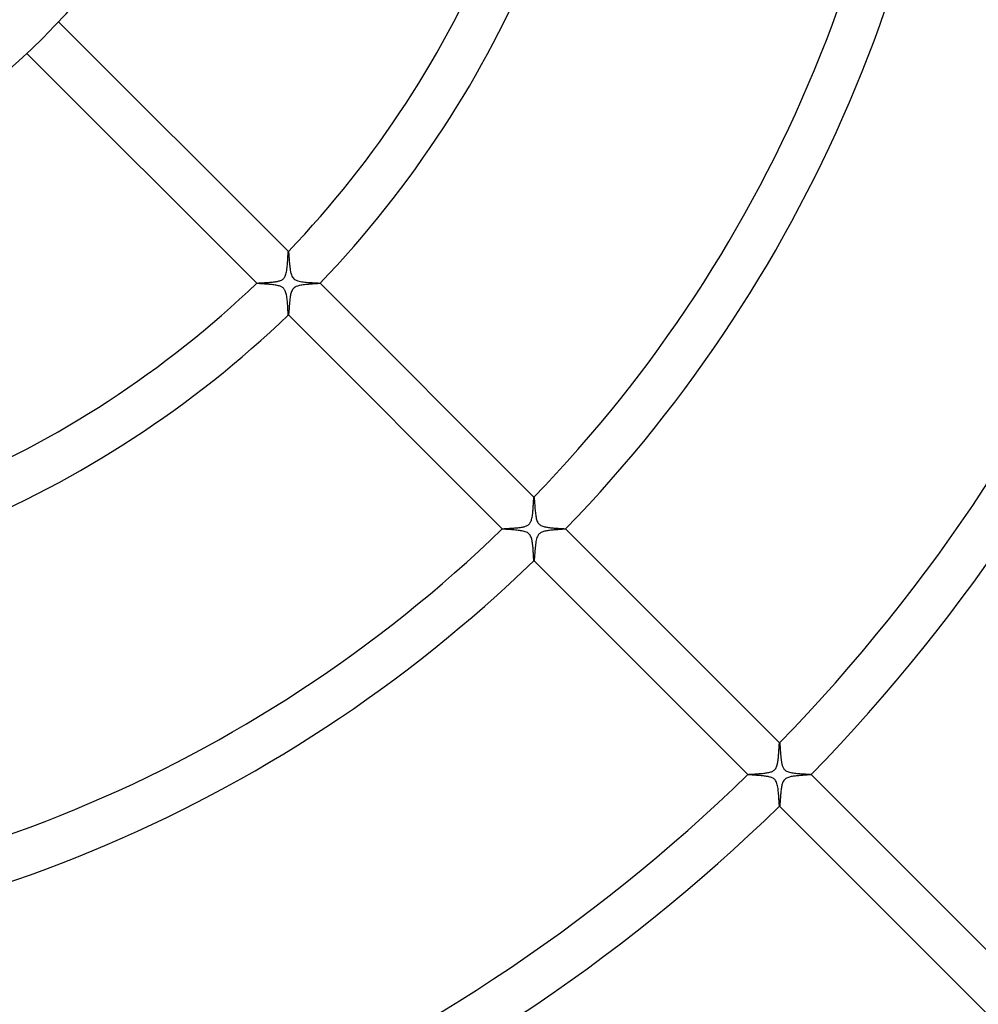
# Model space of a CAD drawing. Header units: millimetres. Extents: x -535 to 535, y -535 to 535.
# Tile 56 of 106: x 42 to 127, y -130 to -42. Entities that reach past the tile are written whole.
import ezdxf

# ---------------------------------------------------------------- set-up
doc = ezdxf.new("R2010")
doc.units = ezdxf.units.MM
doc.layers.add('HIDDEN', color=7, linetype='Continuous')
doc.layers.add('THICK', color=7, linetype='Continuous')

msp = doc.modelspace()

# ---------------------------------------------------------------- linework, layer by layer
at = {"layer": 'HIDDEN'}
for p, q in [((65.744, -62.919), (65.744, -62.918)), ((65.744, -62.918), (65.745, -62.918)), ((65.745, -62.918), (65.745, -62.918)), ((65.745, -62.918), (65.746, -62.918)), ((65.746, -62.918), (65.747, -62.918)), ((65.747, -62.918), (65.747, -62.919)), ((65.747, -62.919), (65.751, -62.927)), ((65.751, -62.927), (65.755, -62.944)), ((65.755, -62.944), (65.76, -62.97)), ((65.76, -62.97), (65.764, -63.003)), ((65.764, -63.003), (65.768, -63.044)), ((65.768, -63.044), (65.773, -63.092)), ((65.773, -63.092), (65.778, -63.145)), ((65.778, -63.145), (65.782, -63.204)), ((65.782, -63.204), (65.787, -63.269)), ((65.787, -63.269), (65.793, -63.337)), ((65.793, -63.337), (65.798, -63.41)), ((65.798, -63.41), (65.803, -63.487)), ((65.803, -63.487), (65.809, -63.567)), ((65.809, -63.567), (65.815, -63.65)), ((65.815, -63.65), (65.822, -63.735)), ((65.822, -63.735), (65.829, -63.822)), ((65.829, -63.822), (65.836, -63.91)), ((65.836, -63.91), (65.844, -63.999)), ((65.844, -63.999), (65.852, -64.088)), ((65.852, -64.088), (65.86, -64.176)), ((65.86, -64.176), (65.869, -64.263)), ((65.869, -64.263), (65.879, -64.349)), ((65.879, -64.349), (65.89, -64.433)), ((65.89, -64.433), (65.902, -64.515)), ((65.902, -64.515), (65.914, -64.595)), ((65.914, -64.595), (65.928, -64.673)), ((65.928, -64.673), (65.942, -64.747)), ((65.942, -64.747), (65.959, -64.821)), ((65.959, -64.821), (65.982, -64.907)), ((65.982, -64.907), (66.012, -65.002)), ((66.012, -65.002), (66.052, -65.099)), ((62.918, -65.745), (62.918, -65.744)), ((62.918, -65.744), (62.919, -65.744)), ((62.918, -65.746), (62.918, -65.745)), ((62.918, -65.745), (62.918, -65.745)), ((62.918, -65.747), (62.918, -65.746)), ((62.919, -65.747), (62.918, -65.747)), ((62.927, -65.751), (62.919, -65.747)), ((62.945, -65.755), (62.927, -65.751)), ((62.971, -65.76), (62.945, -65.755)), ((63.006, -65.764), (62.971, -65.76)), ((63.05, -65.769), (63.006, -65.764)), ((63.102, -65.774), (63.05, -65.769)), ((63.161, -65.779), (63.102, -65.774)), ((63.227, -65.784), (63.161, -65.779)), ((63.3, -65.79), (63.227, -65.784)), ((63.378, -65.796), (63.3, -65.79)), ((63.462, -65.802), (63.378, -65.796)), ((63.551, -65.808), (63.462, -65.802)), ((63.643, -65.815), (63.551, -65.808)), ((63.739, -65.822), (63.643, -65.815)), ((63.837, -65.83), (63.739, -65.822)), ((63.938, -65.838), (63.837, -65.83)), ((64.039, -65.847), (63.938, -65.838)), ((64.142, -65.857), (64.039, -65.847)), ((64.245, -65.868), (64.142, -65.857)), ((64.348, -65.879), (64.245, -65.868)), ((64.451, -65.892), (64.348, -65.879)), ((64.551, -65.907), (64.451, -65.892)), ((64.65, -65.923), (64.551, -65.907)), ((66.052, -65.099), (66.101, -65.191)), ((66.101, -65.191), (66.159, -65.271)), ((66.159, -65.271), (66.223, -65.339)), ((66.223, -65.339), (66.297, -65.398)), ((66.297, -65.398), (66.384, -65.449)), ((66.384, -65.449), (66.485, -65.494)), ((66.485, -65.494), (66.595, -65.531)), ((66.595, -65.531), (66.71, -65.561)), ((66.71, -65.561), (66.828, -65.585)), ((66.828, -65.585), (66.949, -65.606)), ((66.949, -65.606), (67.075, -65.623)), ((67.075, -65.623), (67.205, -65.638)), ((67.205, -65.638), (67.337, -65.651)), ((67.337, -65.651), (67.471, -65.662)), ((67.471, -65.662), (67.604, -65.672)), ((67.604, -65.672), (67.735, -65.681)), ((67.735, -65.681), (67.861, -65.689)), ((67.861, -65.689), (67.98, -65.696)), ((67.98, -65.696), (68.091, -65.702)), ((68.091, -65.702), (68.193, -65.708)), ((68.193, -65.708), (68.285, -65.714)), ((68.285, -65.714), (68.366, -65.719)), ((68.366, -65.719), (68.435, -65.724)), ((68.435, -65.724), (68.49, -65.729)), ((68.49, -65.729), (68.532, -65.734)), ((68.532, -65.734), (68.56, -65.739)), ((68.56, -65.739), (68.573, -65.744)), ((68.573, -65.744), (68.573, -65.745)), ((68.573, -65.745), (68.573, -65.745)), ((68.573, -65.745), (68.574, -65.746)), ((68.573, -65.747), (68.573, -65.747)), ((68.573, -65.747), (68.573, -65.748)), ((68.574, -65.746), (68.573, -65.747)), ((64.746, -65.942), (64.65, -65.923)), ((64.837, -65.963), (64.746, -65.942)), ((64.925, -65.987), (64.837, -65.963)), ((65.005, -66.014), (64.925, -65.987)), ((65.075, -66.041), (65.005, -66.014)), ((65.135, -66.07), (65.075, -66.041)), ((65.186, -66.098), (65.135, -66.07)), ((65.23, -66.127), (65.186, -66.098)), ((65.271, -66.158), (65.23, -66.127)), ((65.309, -66.192), (65.271, -66.158)), ((65.345, -66.23), (65.309, -66.192)), ((65.378, -66.27), (65.345, -66.23)), ((65.409, -66.315), (65.378, -66.27)), ((65.44, -66.368), (65.409, -66.315)), ((65.471, -66.43), (65.44, -66.368)), ((65.501, -66.504), (65.471, -66.43)), ((65.53, -66.591), (65.501, -66.504)), ((65.556, -66.687), (65.53, -66.591)), ((65.578, -66.79), (65.556, -66.687)), ((65.598, -66.898), (65.578, -66.79)), ((65.614, -67.011), (65.598, -66.898)), ((65.629, -67.127), (65.614, -67.011)), ((65.642, -67.246), (65.629, -67.127)), ((65.654, -67.366), (65.642, -67.246)), ((65.664, -67.488), (65.654, -67.366)), ((65.673, -67.609), (65.664, -67.488)), ((65.681, -67.73), (65.673, -67.609)), ((65.688, -67.847), (65.681, -67.73)), ((65.695, -67.962), (65.688, -67.847)), ((65.701, -68.07), (65.695, -67.962)), ((65.707, -68.172), (65.701, -68.07)), ((65.713, -68.265), (65.707, -68.172)), ((65.718, -68.349), (65.713, -68.265)), ((65.723, -68.422), (65.718, -68.349)), ((65.728, -68.482), (65.723, -68.422)), ((65.733, -68.528), (65.728, -68.482)), ((65.739, -68.559), (65.733, -68.528)), ((65.744, -68.573), (65.739, -68.559)), ((65.745, -68.573), (65.744, -68.573)), ((65.746, -68.574), (65.745, -68.573)), ((65.745, -68.573), (65.745, -68.573)), ((65.747, -68.574), (65.746, -68.574)), ((65.748, -68.573), (65.747, -68.573)), ((65.747, -68.573), (65.747, -68.574)), ((87.668, -84.843), (87.669, -84.842)), ((87.668, -84.843), (87.668, -84.843)), ((87.669, -84.842), (87.67, -84.842)), ((87.67, -84.842), (87.67, -84.842)), ((87.67, -84.842), (87.671, -84.842)), ((87.671, -84.842), (87.671, -84.843)), ((87.671, -84.843), (87.677, -84.856)), ((87.677, -84.856), (87.682, -84.884)), ((87.682, -84.884), (87.688, -84.927)), ((87.688, -84.927), (87.694, -84.982)), ((87.694, -84.982), (87.7, -85.049)), ((87.7, -85.049), (87.706, -85.127)), ((87.706, -85.127), (87.712, -85.213)), ((87.712, -85.213), (87.719, -85.307)), ((87.719, -85.307), (87.726, -85.408)), ((87.726, -85.408), (87.734, -85.515)), ((87.734, -85.515), (87.742, -85.627)), ((87.742, -85.627), (87.751, -85.742)), ((87.751, -85.742), (87.76, -85.859)), ((87.76, -85.859), (87.77, -85.976)), ((87.77, -85.976), (87.781, -86.092)), ((87.781, -86.092), (87.794, -86.207)), ((87.794, -86.207), (87.807, -86.32)), ((87.807, -86.32), (87.822, -86.429)), ((87.822, -86.429), (87.838, -86.534)), ((87.838, -86.534), (87.856, -86.634)), ((87.856, -86.634), (87.878, -86.732)), ((87.878, -86.732), (87.903, -86.828)), ((87.903, -86.828), (87.933, -86.921)), ((87.933, -86.921), (87.968, -87.009)), ((84.842, -87.669), (84.843, -87.668)), ((84.842, -87.67), (84.842, -87.669)), ((84.842, -87.671), (84.842, -87.67)), ((84.842, -87.67), (84.842, -87.67)), ((84.843, -87.671), (84.842, -87.671)), ((84.843, -87.668), (84.843, -87.668)), ((84.852, -87.676), (84.843, -87.671)), ((84.871, -87.68), (84.852, -87.676)), ((84.901, -87.685), (84.871, -87.68)), ((84.939, -87.689), (84.901, -87.685)), ((84.987, -87.694), (84.939, -87.689)), ((85.043, -87.699), (84.987, -87.694)), ((85.108, -87.704), (85.043, -87.699)), ((85.18, -87.71), (85.108, -87.704)), ((85.261, -87.716), (85.18, -87.71)), ((85.349, -87.722), (85.261, -87.716)), ((85.445, -87.729), (85.349, -87.722)), ((85.548, -87.736), (85.445, -87.729)), ((85.658, -87.744), (85.548, -87.736)), ((85.774, -87.753), (85.658, -87.744)), ((85.893, -87.763), (85.774, -87.753)), ((86.012, -87.774), (85.893, -87.763)), ((86.132, -87.785), (86.012, -87.774)), ((86.25, -87.798), (86.132, -87.785)), ((86.365, -87.813), (86.25, -87.798)), ((86.478, -87.829), (86.365, -87.813)), ((86.586, -87.847), (86.478, -87.829)), ((86.69, -87.868), (86.586, -87.847)), ((86.794, -87.893), (86.69, -87.868)), ((87.968, -87.009), (88.008, -87.089)), ((88.008, -87.089), (88.053, -87.158)), ((88.053, -87.158), (88.103, -87.219)), ((88.103, -87.219), (88.158, -87.272)), ((88.158, -87.272), (88.219, -87.319)), ((88.219, -87.319), (88.289, -87.361)), ((88.289, -87.361), (88.367, -87.399)), ((88.367, -87.399), (88.45, -87.431)), ((88.45, -87.431), (88.535, -87.458)), ((88.535, -87.458), (88.619, -87.479)), ((88.619, -87.479), (88.703, -87.498)), ((88.703, -87.498), (88.787, -87.513)), ((88.787, -87.513), (88.874, -87.527)), ((88.874, -87.527), (88.964, -87.54)), ((88.964, -87.54), (89.057, -87.552)), ((89.057, -87.552), (89.151, -87.562)), ((89.151, -87.562), (89.246, -87.571)), ((89.246, -87.571), (89.341, -87.58)), ((89.341, -87.58), (89.437, -87.588)), ((89.437, -87.588), (89.532, -87.595)), ((89.532, -87.595), (89.625, -87.601)), ((89.625, -87.601), (89.716, -87.607)), ((89.716, -87.607), (89.803, -87.613)), ((89.803, -87.613), (89.886, -87.618)), ((89.886, -87.618), (89.966, -87.623)), ((89.966, -87.623), (90.041, -87.627)), ((90.041, -87.627), (90.112, -87.631)), ((90.112, -87.631), (90.179, -87.635)), ((90.179, -87.635), (90.239, -87.639)), ((90.239, -87.639), (90.295, -87.643)), ((90.295, -87.643), (90.344, -87.647)), ((90.344, -87.647), (90.387, -87.65)), ((90.387, -87.65), (90.423, -87.654)), ((90.423, -87.654), (90.452, -87.657)), ((90.452, -87.657), (90.474, -87.661)), ((90.474, -87.661), (90.489, -87.665)), ((90.489, -87.665), (90.497, -87.668)), ((90.497, -87.668), (90.497, -87.669)), ((90.497, -87.669), (90.497, -87.669)), ((90.497, -87.669), (90.498, -87.67)), ((90.498, -87.67), (90.497, -87.671)), ((90.497, -87.671), (90.497, -87.671)), ((90.497, -87.671), (90.497, -87.672)), ((86.894, -87.923), (86.794, -87.893)), ((86.989, -87.959), (86.894, -87.923)), ((87.076, -88.001), (86.989, -87.959)), ((87.151, -88.048), (87.076, -88.001)), ((87.216, -88.1), (87.151, -88.048)), ((87.273, -88.159), (87.216, -88.1)), ((87.324, -88.227), (87.273, -88.159)), ((87.37, -88.306), (87.324, -88.227)), ((87.409, -88.391), (87.37, -88.306)), ((87.44, -88.476), (87.409, -88.391)), ((87.464, -88.557), (87.44, -88.476)), ((87.482, -88.63), (87.464, -88.557)), ((87.496, -88.695), (87.482, -88.63)), ((87.509, -88.761), (87.496, -88.695)), ((87.521, -88.831), (87.509, -88.761)), ((87.532, -88.902), (87.521, -88.831)), ((87.542, -88.975), (87.532, -88.902)), ((87.551, -89.05), (87.542, -88.975)), ((87.56, -89.126), (87.551, -89.05)), ((87.567, -89.204), (87.56, -89.126)), ((87.575, -89.282), (87.567, -89.204)), ((87.582, -89.361), (87.575, -89.282)), ((87.588, -89.44), (87.582, -89.361)), ((87.594, -89.519), (87.588, -89.44)), ((87.599, -89.598), (87.594, -89.519)), ((87.605, -89.676), (87.599, -89.598)), ((87.61, -89.752), (87.605, -89.676)), ((87.614, -89.826), (87.61, -89.752)), ((87.618, -89.898), (87.614, -89.826)), ((87.623, -89.967), (87.618, -89.898)), ((87.627, -90.034), (87.623, -89.967)), ((87.63, -90.098), (87.627, -90.034)), ((87.634, -90.158), (87.63, -90.098)), ((87.638, -90.214), (87.634, -90.158)), ((87.641, -90.267), (87.638, -90.214)), ((87.644, -90.315), (87.641, -90.267)), ((87.648, -90.358), (87.644, -90.315)), ((87.651, -90.396), (87.648, -90.358)), ((87.655, -90.429), (87.651, -90.396)), ((87.658, -90.456), (87.655, -90.429)), ((87.661, -90.476), (87.658, -90.456)), ((87.665, -90.49), (87.661, -90.476)), ((87.668, -90.497), (87.665, -90.49)), ((87.669, -90.497), (87.668, -90.497)), ((87.67, -90.498), (87.669, -90.497)), ((87.669, -90.497), (87.669, -90.497)), ((87.671, -90.497), (87.67, -90.498)), ((87.672, -90.497), (87.671, -90.497)), ((87.671, -90.497), (87.671, -90.497)), ((109.591, -106.766), (109.591, -106.765)), ((109.591, -106.765), (109.592, -106.765)), ((109.592, -106.765), (109.592, -106.765)), ((109.592, -106.765), (109.593, -106.765)), ((109.593, -106.765), (109.593, -106.765)), ((109.593, -106.765), (109.594, -106.766)), ((109.594, -106.766), (109.597, -106.772)), ((109.597, -106.772), (109.6, -106.783)), ((109.6, -106.783), (109.604, -106.8)), ((109.604, -106.8), (109.607, -106.821)), ((109.607, -106.821), (109.61, -106.848)), ((109.61, -106.848), (109.614, -106.879)), ((109.614, -106.879), (109.617, -106.915)), ((109.617, -106.915), (109.621, -106.956)), ((109.621, -106.956), (109.624, -107)), ((109.624, -107), (109.628, -107.048)), ((109.628, -107.048), (109.632, -107.1)), ((109.632, -107.1), (109.636, -107.155)), ((109.636, -107.155), (109.64, -107.212)), ((109.64, -107.212), (109.644, -107.273)), ((109.644, -107.273), (109.649, -107.336)), ((109.649, -107.336), (109.653, -107.401)), ((109.653, -107.401), (109.658, -107.469)), ((109.658, -107.469), (109.663, -107.537)), ((109.663, -107.537), (109.668, -107.608)), ((109.668, -107.608), (109.673, -107.679)), ((109.673, -107.679), (109.679, -107.751)), ((109.679, -107.751), (109.685, -107.825)), ((109.685, -107.825), (109.692, -107.898)), ((109.692, -107.898), (109.699, -107.972)), ((109.699, -107.972), (109.706, -108.046)), ((109.706, -108.046), (109.714, -108.12)), ((109.714, -108.12), (109.722, -108.194)), ((109.722, -108.194), (109.731, -108.267)), ((109.731, -108.267), (109.741, -108.338)), ((109.741, -108.338), (109.751, -108.409)), ((109.751, -108.409), (109.763, -108.478)), ((109.763, -108.478), (109.775, -108.545)), ((109.775, -108.545), (109.789, -108.61)), ((109.789, -108.61), (109.803, -108.672)), ((109.803, -108.672), (109.819, -108.733)), ((109.819, -108.733), (109.836, -108.792)), ((109.836, -108.792), (109.857, -108.851)), ((109.857, -108.851), (109.88, -108.911)), ((109.88, -108.911), (109.907, -108.969)), ((109.907, -108.969), (109.938, -109.025)), ((106.765, -109.592), (106.765, -109.591)), ((106.765, -109.591), (106.766, -109.591)), ((106.765, -109.593), (106.765, -109.592)), ((106.765, -109.592), (106.765, -109.592)), ((106.766, -109.594), (106.765, -109.593)), ((106.765, -109.593), (106.765, -109.593)), ((106.773, -109.598), (106.766, -109.594)), ((106.786, -109.601), (106.773, -109.598)), ((106.807, -109.605), (106.786, -109.601)), ((106.834, -109.609), (106.807, -109.605)), ((106.868, -109.612), (106.834, -109.609)), ((106.907, -109.616), (106.868, -109.612)), ((106.952, -109.62), (106.907, -109.616)), ((107.002, -109.624), (106.952, -109.62)), ((107.057, -109.629), (107.002, -109.624)), ((107.117, -109.633), (107.057, -109.629)), ((107.181, -109.638), (107.117, -109.633)), ((107.248, -109.642), (107.181, -109.638)), ((107.32, -109.647), (107.248, -109.642)), ((107.395, -109.653), (107.32, -109.647)), ((107.472, -109.658), (107.395, -109.653)), ((107.553, -109.664), (107.472, -109.658)), ((107.636, -109.67), (107.553, -109.664)), ((107.721, -109.677), (107.636, -109.67)), ((107.808, -109.684), (107.721, -109.677)), ((107.897, -109.692), (107.808, -109.684)), ((107.986, -109.7), (107.897, -109.692)), ((108.074, -109.709), (107.986, -109.7)), ((108.162, -109.718), (108.074, -109.709)), ((108.249, -109.729), (108.162, -109.718)), ((108.334, -109.74), (108.249, -109.729)), ((108.417, -109.753), (108.334, -109.74)), ((108.497, -109.766), (108.417, -109.753)), ((108.574, -109.781), (108.497, -109.766)), ((108.649, -109.797), (108.574, -109.781)), ((108.722, -109.816), (108.649, -109.797)), ((108.797, -109.838), (108.722, -109.816)), ((108.87, -109.864), (108.797, -109.838)), ((109.938, -109.025), (109.974, -109.079)), ((109.974, -109.079), (110.014, -109.129)), ((110.014, -109.129), (110.058, -109.174)), ((110.058, -109.174), (110.107, -109.216)), ((110.107, -109.216), (110.161, -109.254)), ((110.161, -109.254), (110.225, -109.29)), ((110.225, -109.29), (110.3, -109.325)), ((110.3, -109.325), (110.389, -109.358)), ((110.389, -109.358), (110.487, -109.387)), ((110.487, -109.387), (110.59, -109.411)), ((110.59, -109.411), (110.699, -109.433)), ((110.699, -109.433), (110.812, -109.451)), ((110.812, -109.451), (110.927, -109.466)), ((110.927, -109.466), (111.045, -109.48)), ((111.045, -109.48), (111.165, -109.492)), ((111.165, -109.492), (111.285, -109.503)), ((111.285, -109.503), (111.406, -109.513)), ((111.406, -109.513), (111.525, -109.521)), ((111.525, -109.521), (111.642, -109.529)), ((111.642, -109.529), (111.755, -109.536)), ((111.755, -109.536), (111.864, -109.543)), ((111.864, -109.543), (111.966, -109.549)), ((111.966, -109.549), (112.06, -109.555)), ((112.06, -109.555), (112.146, -109.56)), ((112.146, -109.56), (112.222, -109.566)), ((112.222, -109.566), (112.287, -109.571)), ((112.287, -109.571), (112.34, -109.576)), ((112.34, -109.576), (112.38, -109.581)), ((112.38, -109.581), (112.407, -109.586)), ((112.407, -109.586), (112.419, -109.591)), ((112.419, -109.591), (112.42, -109.591)), ((112.42, -109.594), (112.419, -109.594)), ((112.42, -109.591), (112.42, -109.592)), ((112.42, -109.592), (112.42, -109.593)), ((112.42, -109.593), (112.42, -109.593)), ((112.42, -109.593), (112.42, -109.594)), ((108.942, -109.894), (108.87, -109.864)), ((109.01, -109.929), (108.942, -109.894)), ((109.074, -109.971), (109.01, -109.929)), ((109.134, -110.018), (109.074, -109.971)), ((109.189, -110.074), (109.134, -110.018)), ((109.239, -110.138), (109.189, -110.074)), ((109.284, -110.213), (109.239, -110.138)), ((109.325, -110.3), (109.284, -110.213)), ((109.36, -110.396), (109.325, -110.3)), ((109.39, -110.499), (109.36, -110.396)), ((109.415, -110.606), (109.39, -110.499)), ((109.436, -110.717), (109.415, -110.606)), ((109.454, -110.831), (109.436, -110.717)), ((109.469, -110.95), (109.454, -110.831)), ((109.483, -111.073), (109.469, -110.95)), ((109.495, -111.198), (109.483, -111.073)), ((109.506, -111.324), (109.495, -111.198)), ((109.516, -111.45), (109.506, -111.324)), ((109.525, -111.575), (109.516, -111.45)), ((109.533, -111.697), (109.525, -111.575)), ((109.54, -111.814), (109.533, -111.697)), ((109.547, -111.924), (109.54, -111.814)), ((109.553, -112.026), (109.547, -111.924)), ((109.559, -112.119), (109.553, -112.026)), ((109.564, -112.202), (109.559, -112.119)), ((109.57, -112.273), (109.564, -112.202)), ((109.575, -112.332), (109.57, -112.273)), ((109.58, -112.376), (109.575, -112.332)), ((109.585, -112.406), (109.58, -112.376)), ((109.591, -112.419), (109.585, -112.406)), ((109.591, -112.42), (109.591, -112.419)), ((109.592, -112.42), (109.591, -112.42)), ((109.593, -112.42), (109.592, -112.42)), ((109.594, -112.42), (109.593, -112.42)), ((109.593, -112.42), (109.593, -112.42)), ((109.594, -112.419), (109.594, -112.42))]:
    msp.add_line(p, q, dxfattribs=at)
at = {"layer": 'THICK'}
for p, q in [((65.747, -62.919), (45.232, -42.404)), ((42.404, -45.232), (62.919, -65.747)), ((65.71, -63.282), (65.715, -63.194)), ((65.715, -63.194), (65.72, -63.117)), ((65.72, -63.117), (65.725, -63.051)), ((65.725, -63.051), (65.729, -62.998)), ((65.729, -62.998), (65.734, -62.957)), ((65.734, -62.957), (65.739, -62.931)), ((65.739, -62.931), (65.744, -62.919)), ((65.648, -64.223), (65.659, -64.095)), ((65.659, -64.095), (65.669, -63.968)), ((65.669, -63.968), (65.678, -63.842)), ((65.678, -63.842), (65.685, -63.718)), ((65.685, -63.718), (65.692, -63.599)), ((65.692, -63.599), (65.699, -63.485)), ((65.699, -63.485), (65.705, -63.38)), ((65.705, -63.38), (65.71, -63.282)), ((65.463, -65.111), (65.497, -65.031)), ((65.497, -65.031), (65.53, -64.934)), ((65.53, -64.934), (65.558, -64.826)), ((65.558, -64.826), (65.582, -64.713)), ((65.582, -64.713), (65.603, -64.595)), ((65.603, -64.595), (65.62, -64.473)), ((65.62, -64.473), (65.635, -64.349)), ((65.635, -64.349), (65.648, -64.223)), ((62.919, -65.744), (62.926, -65.74)), ((62.926, -65.74), (62.939, -65.737)), ((62.939, -65.737), (62.959, -65.734)), ((62.959, -65.734), (62.985, -65.731)), ((62.985, -65.731), (63.017, -65.728)), ((63.017, -65.728), (63.054, -65.724)), ((63.054, -65.724), (63.096, -65.721)), ((63.096, -65.721), (63.143, -65.718)), ((63.143, -65.718), (63.193, -65.715)), ((63.193, -65.715), (63.248, -65.712)), ((63.248, -65.712), (63.307, -65.709)), ((63.307, -65.709), (63.368, -65.705)), ((63.368, -65.705), (63.433, -65.702)), ((63.433, -65.702), (63.5, -65.698)), ((63.5, -65.698), (63.569, -65.694)), ((63.569, -65.694), (63.641, -65.69)), ((63.641, -65.69), (63.715, -65.686)), ((63.715, -65.686), (63.791, -65.681)), ((63.791, -65.681), (63.868, -65.676)), ((63.868, -65.676), (63.946, -65.67)), ((63.946, -65.67), (64.026, -65.664)), ((64.026, -65.664), (64.105, -65.658)), ((64.105, -65.658), (64.184, -65.651)), ((64.184, -65.651), (64.262, -65.644)), ((64.262, -65.644), (64.338, -65.636)), ((64.338, -65.636), (64.414, -65.627)), ((64.414, -65.627), (64.488, -65.618)), ((64.488, -65.618), (64.559, -65.608)), ((64.559, -65.608), (64.629, -65.597)), ((64.629, -65.597), (64.697, -65.585)), ((64.697, -65.585), (64.764, -65.572)), ((64.764, -65.572), (64.834, -65.557)), ((64.834, -65.557), (64.906, -65.538)), ((64.906, -65.538), (64.979, -65.516)), ((64.979, -65.516), (65.051, -65.489)), ((65.051, -65.489), (65.12, -65.459)), ((65.12, -65.459), (65.186, -65.423)), ((65.186, -65.423), (65.248, -65.381)), ((65.248, -65.381), (65.303, -65.335)), ((65.303, -65.335), (65.351, -65.285)), ((65.351, -65.285), (65.392, -65.233)), ((65.392, -65.233), (65.428, -65.177)), ((65.428, -65.177), (65.463, -65.111)), ((66.955, -65.91), (66.849, -65.928)), ((67.065, -65.894), (66.955, -65.91)), ((67.178, -65.879), (67.065, -65.894)), ((67.295, -65.866), (67.178, -65.879)), ((67.412, -65.854), (67.295, -65.866)), ((67.529, -65.843), (67.412, -65.854)), ((67.643, -65.833), (67.529, -65.843)), ((67.754, -65.824), (67.643, -65.833)), ((67.861, -65.816), (67.754, -65.824)), ((67.964, -65.809), (67.861, -65.816)), ((68.062, -65.801), (67.964, -65.809)), ((68.154, -65.794), (68.062, -65.801)), ((68.239, -65.788), (68.154, -65.794)), ((68.318, -65.781), (68.239, -65.788)), ((68.387, -65.775), (68.318, -65.781)), ((68.448, -65.77), (68.387, -65.775)), ((68.498, -65.764), (68.448, -65.77)), ((68.536, -65.758), (68.498, -65.764)), ((68.561, -65.753), (68.536, -65.758)), ((68.573, -65.748), (68.561, -65.753)), ((87.671, -84.843), (68.573, -65.744)), ((65.948, -66.75), (65.93, -66.84)), ((65.97, -66.659), (65.948, -66.75)), ((65.997, -66.568), (65.97, -66.659)), ((66.029, -66.478), (65.997, -66.568)), ((66.068, -66.391), (66.029, -66.478)), ((66.118, -66.306), (66.068, -66.391)), ((66.181, -66.226), (66.118, -66.306)), ((66.259, -66.152), (66.181, -66.226)), ((66.353, -66.089), (66.259, -66.152)), ((66.453, -66.039), (66.353, -66.089)), ((66.555, -66.001), (66.453, -66.039)), ((66.654, -65.972), (66.555, -66.001)), ((66.749, -65.949), (66.654, -65.972)), ((66.849, -65.928), (66.749, -65.949)), ((65.835, -67.625), (65.827, -67.723)), ((65.844, -67.525), (65.835, -67.625)), ((65.853, -67.424), (65.844, -67.525)), ((65.863, -67.323), (65.853, -67.424)), ((65.874, -67.222), (65.863, -67.323)), ((65.886, -67.123), (65.874, -67.222)), ((65.899, -67.026), (65.886, -67.123)), ((65.914, -66.931), (65.899, -67.026)), ((65.93, -66.84), (65.914, -66.931)), ((65.76, -68.525), (65.756, -68.549)), ((65.764, -68.493), (65.76, -68.525)), ((65.769, -68.454), (65.764, -68.493)), ((65.774, -68.407), (65.769, -68.454)), ((65.778, -68.353), (65.774, -68.407)), ((65.783, -68.293), (65.778, -68.353)), ((65.789, -68.226), (65.783, -68.293)), ((65.794, -68.154), (65.789, -68.226)), ((65.8, -68.077), (65.794, -68.154)), ((65.806, -67.995), (65.8, -68.077)), ((65.813, -67.908), (65.806, -67.995)), ((65.82, -67.817), (65.813, -67.908)), ((65.827, -67.723), (65.82, -67.817)), ((65.744, -68.573), (84.843, -87.671)), ((65.752, -68.565), (65.748, -68.573)), ((65.756, -68.549), (65.752, -68.565)), ((87.627, -85.32), (87.631, -85.236)), ((87.631, -85.236), (87.636, -85.16)), ((87.636, -85.16), (87.64, -85.091)), ((87.64, -85.091), (87.644, -85.03)), ((87.644, -85.03), (87.648, -84.978)), ((87.648, -84.978), (87.652, -84.933)), ((87.652, -84.933), (87.656, -84.897)), ((87.656, -84.897), (87.66, -84.87)), ((87.66, -84.87), (87.664, -84.852)), ((87.664, -84.852), (87.668, -84.843)), ((87.566, -86.181), (87.576, -86.067)), ((87.576, -86.067), (87.586, -85.952)), ((87.586, -85.952), (87.594, -85.838)), ((87.594, -85.838), (87.602, -85.726)), ((87.602, -85.726), (87.609, -85.615)), ((87.609, -85.615), (87.616, -85.51)), ((87.616, -85.51), (87.621, -85.411)), ((87.621, -85.411), (87.627, -85.32)), ((87.369, -87.059), (87.402, -86.989)), ((87.402, -86.989), (87.433, -86.908)), ((87.433, -86.908), (87.461, -86.815)), ((87.461, -86.815), (87.486, -86.718)), ((87.486, -86.718), (87.506, -86.616)), ((87.506, -86.616), (87.524, -86.511)), ((87.524, -86.511), (87.54, -86.404)), ((87.54, -86.404), (87.553, -86.293)), ((87.553, -86.293), (87.566, -86.181)), ((84.843, -87.668), (84.852, -87.664)), ((84.852, -87.664), (84.87, -87.66)), ((84.87, -87.66), (84.897, -87.656)), ((84.897, -87.656), (84.932, -87.652)), ((84.932, -87.652), (84.974, -87.649)), ((84.974, -87.649), (85.023, -87.645)), ((85.023, -87.645), (85.08, -87.641)), ((85.08, -87.641), (85.141, -87.637)), ((85.141, -87.637), (85.208, -87.633)), ((85.208, -87.633), (85.28, -87.629)), ((85.28, -87.629), (85.356, -87.624)), ((85.356, -87.624), (85.436, -87.62)), ((85.436, -87.62), (85.519, -87.615)), ((85.519, -87.615), (85.605, -87.61)), ((85.605, -87.61), (85.693, -87.604)), ((85.693, -87.604), (85.781, -87.598)), ((85.781, -87.598), (85.871, -87.592)), ((85.871, -87.592), (85.961, -87.585)), ((85.961, -87.585), (86.05, -87.578)), ((86.05, -87.578), (86.139, -87.57)), ((86.139, -87.57), (86.227, -87.561)), ((86.227, -87.561), (86.313, -87.551)), ((86.313, -87.551), (86.397, -87.541)), ((86.397, -87.541), (86.48, -87.529)), ((86.48, -87.529), (86.559, -87.516)), ((86.559, -87.516), (86.636, -87.503)), ((86.636, -87.503), (86.712, -87.487)), ((86.712, -87.487), (86.785, -87.469)), ((86.785, -87.469), (86.857, -87.45)), ((86.857, -87.45), (86.925, -87.427)), ((86.925, -87.427), (86.99, -87.402)), ((86.99, -87.402), (87.052, -87.373)), ((87.052, -87.373), (87.111, -87.34)), ((87.111, -87.34), (87.167, -87.303)), ((87.167, -87.303), (87.218, -87.26)), ((87.218, -87.26), (87.263, -87.215)), ((87.263, -87.215), (87.301, -87.169)), ((87.301, -87.169), (87.336, -87.119)), ((87.336, -87.119), (87.369, -87.059)), ((88.694, -87.864), (88.61, -87.883)), ((88.781, -87.847), (88.694, -87.864)), ((88.872, -87.831), (88.781, -87.847)), ((88.967, -87.817), (88.872, -87.831)), ((89.065, -87.805), (88.967, -87.817)), ((89.164, -87.793), (89.065, -87.805)), ((89.266, -87.782), (89.164, -87.793)), ((89.368, -87.772), (89.266, -87.782)), ((89.469, -87.763), (89.368, -87.772)), ((89.567, -87.755), (89.469, -87.763)), ((89.664, -87.747), (89.567, -87.755)), ((89.758, -87.74), (89.664, -87.747)), ((89.848, -87.734), (89.758, -87.74)), ((89.935, -87.727), (89.848, -87.734)), ((90.018, -87.722), (89.935, -87.727)), ((90.096, -87.716), (90.018, -87.722)), ((90.17, -87.71), (90.096, -87.716)), ((90.237, -87.705), (90.17, -87.71)), ((90.299, -87.7), (90.237, -87.705)), ((90.353, -87.695), (90.299, -87.7)), ((90.4, -87.69), (90.353, -87.695)), ((90.438, -87.685), (90.4, -87.69)), ((90.468, -87.681), (90.438, -87.685)), ((90.487, -87.676), (90.468, -87.681)), ((90.497, -87.672), (90.487, -87.676)), ((109.594, -106.766), (90.497, -87.668)), ((87.87, -88.664), (87.846, -88.788)), ((87.9, -88.546), (87.87, -88.664)), ((87.934, -88.437), (87.9, -88.546)), ((87.971, -88.347), (87.934, -88.437)), ((88.009, -88.274), (87.971, -88.347)), ((88.045, -88.216), (88.009, -88.274)), ((88.084, -88.165), (88.045, -88.216)), ((88.13, -88.115), (88.084, -88.165)), ((88.184, -88.068), (88.13, -88.115)), ((88.244, -88.026), (88.184, -88.068)), ((88.309, -87.99), (88.244, -88.026)), ((88.378, -87.957), (88.309, -87.99)), ((88.452, -87.929), (88.378, -87.957)), ((88.529, -87.905), (88.452, -87.929)), ((88.61, -87.883), (88.529, -87.905)), ((87.753, -89.593), (87.743, -89.726)), ((87.764, -89.458), (87.753, -89.593)), ((87.777, -89.321), (87.764, -89.458)), ((87.791, -89.184), (87.777, -89.321)), ((87.807, -89.049), (87.791, -89.184)), ((87.825, -88.917), (87.807, -89.049)), ((87.846, -88.788), (87.825, -88.917)), ((87.668, -90.497), (106.766, -109.594)), ((87.677, -90.483), (87.672, -90.497)), ((87.683, -90.453), (87.677, -90.483)), ((87.689, -90.407), (87.683, -90.453)), ((87.696, -90.347), (87.689, -90.407)), ((87.702, -90.271), (87.696, -90.347)), ((87.709, -90.183), (87.702, -90.271)), ((87.717, -90.083), (87.709, -90.183)), ((87.725, -89.973), (87.717, -90.083)), ((87.733, -89.853), (87.725, -89.973)), ((87.743, -89.726), (87.733, -89.853)), ((109.547, -107.27), (109.551, -107.194)), ((109.551, -107.194), (109.556, -107.121)), ((109.556, -107.121), (109.56, -107.054)), ((109.56, -107.054), (109.564, -106.993)), ((109.564, -106.993), (109.568, -106.939)), ((109.568, -106.939), (109.572, -106.89)), ((109.572, -106.89), (109.575, -106.849)), ((109.575, -106.849), (109.579, -106.816)), ((109.579, -106.816), (109.583, -106.791)), ((109.583, -106.791), (109.587, -106.774)), ((109.587, -106.774), (109.591, -106.766)), ((109.486, -108.106), (109.495, -108.008)), ((109.495, -108.008), (109.504, -107.909)), ((109.504, -107.909), (109.512, -107.81)), ((109.512, -107.81), (109.519, -107.713)), ((109.519, -107.713), (109.525, -107.618)), ((109.525, -107.618), (109.531, -107.526)), ((109.531, -107.526), (109.537, -107.437)), ((109.537, -107.437), (109.542, -107.352)), ((109.542, -107.352), (109.547, -107.27)), ((109.291, -108.978), (109.325, -108.903)), ((109.325, -108.903), (109.356, -108.821)), ((109.356, -108.821), (109.382, -108.736)), ((109.382, -108.736), (109.403, -108.651)), ((109.403, -108.651), (109.421, -108.566)), ((109.421, -108.566), (109.437, -108.48)), ((109.437, -108.48), (109.451, -108.39)), ((109.451, -108.39), (109.464, -108.298)), ((109.464, -108.298), (109.475, -108.203)), ((109.475, -108.203), (109.486, -108.106)), ((106.766, -109.591), (106.775, -109.586)), ((106.775, -109.586), (106.794, -109.582)), ((106.794, -109.582), (106.822, -109.578)), ((106.822, -109.578), (106.859, -109.574)), ((106.859, -109.574), (106.905, -109.57)), ((106.905, -109.57), (106.958, -109.566)), ((106.958, -109.566), (107.019, -109.562)), ((107.019, -109.562), (107.086, -109.558)), ((107.086, -109.558), (107.159, -109.553)), ((107.159, -109.553), (107.237, -109.549)), ((107.237, -109.549), (107.32, -109.544)), ((107.32, -109.544), (107.407, -109.539)), ((107.407, -109.539), (107.498, -109.533)), ((107.498, -109.533), (107.592, -109.527)), ((107.592, -109.527), (107.687, -109.521)), ((107.687, -109.521), (107.785, -109.514)), ((107.785, -109.514), (107.884, -109.506)), ((107.884, -109.506), (107.983, -109.498)), ((107.983, -109.498), (108.083, -109.488)), ((108.083, -109.488), (108.183, -109.478)), ((108.183, -109.478), (108.281, -109.466)), ((108.281, -109.466), (108.376, -109.453)), ((108.376, -109.453), (108.469, -109.439)), ((108.469, -109.439), (108.559, -109.423)), ((108.559, -109.423), (108.645, -109.405)), ((108.645, -109.405), (108.726, -109.384)), ((108.726, -109.384), (108.803, -109.362)), ((108.803, -109.362), (108.874, -109.337)), ((108.874, -109.337), (108.941, -109.309)), ((108.941, -109.309), (109.004, -109.277)), ((109.004, -109.277), (109.063, -109.24)), ((109.063, -109.24), (109.118, -109.199)), ((109.118, -109.199), (109.168, -109.152)), ((109.168, -109.152), (109.213, -109.101)), ((109.213, -109.101), (109.253, -109.043)), ((109.253, -109.043), (109.291, -108.978)), ((110.384, -109.846), (110.303, -109.876)), ((110.467, -109.82), (110.384, -109.846)), ((110.551, -109.799), (110.467, -109.82)), ((110.634, -109.78), (110.551, -109.799)), ((110.718, -109.765), (110.634, -109.78)), ((110.805, -109.75), (110.718, -109.765)), ((110.894, -109.737), (110.805, -109.75)), ((110.986, -109.725), (110.894, -109.737)), ((111.08, -109.714), (110.986, -109.725)), ((111.175, -109.704), (111.08, -109.714)), ((111.27, -109.695), (111.175, -109.704)), ((111.364, -109.687), (111.27, -109.695)), ((111.456, -109.679), (111.364, -109.687)), ((111.546, -109.672), (111.456, -109.679)), ((111.634, -109.665), (111.546, -109.672)), ((111.719, -109.659), (111.634, -109.665)), ((111.801, -109.653), (111.719, -109.659)), ((111.879, -109.648), (111.801, -109.653)), ((111.954, -109.642), (111.879, -109.648)), ((112.025, -109.637), (111.954, -109.642)), ((112.091, -109.632), (112.025, -109.637)), ((112.153, -109.628), (112.091, -109.632)), ((112.209, -109.623), (112.153, -109.628)), ((112.26, -109.619), (112.209, -109.623)), ((112.304, -109.614), (112.26, -109.619)), ((112.342, -109.61), (112.304, -109.614)), ((112.373, -109.606), (112.342, -109.61)), ((112.396, -109.602), (112.373, -109.606)), ((112.411, -109.598), (112.396, -109.602)), ((112.419, -109.594), (112.411, -109.598)), ((131.516, -128.688), (112.419, -109.591)), ((109.77, -110.687), (109.754, -110.778)), ((109.788, -110.599), (109.77, -110.687)), ((109.808, -110.513), (109.788, -110.599)), ((109.831, -110.431), (109.808, -110.513)), ((109.857, -110.352), (109.831, -110.431)), ((109.888, -110.275), (109.857, -110.352)), ((109.925, -110.201), (109.888, -110.275)), ((109.969, -110.131), (109.925, -110.201)), ((110.022, -110.065), (109.969, -110.131)), ((110.083, -110.006), (110.022, -110.065)), ((110.152, -109.955), (110.083, -110.006)), ((110.225, -109.912), (110.152, -109.955)), ((110.303, -109.876), (110.225, -109.912)), ((109.67, -111.574), (109.662, -111.672)), ((109.678, -111.474), (109.67, -111.574)), ((109.686, -111.372), (109.678, -111.474)), ((109.695, -111.27), (109.686, -111.372)), ((109.705, -111.169), (109.695, -111.27)), ((109.716, -111.068), (109.705, -111.169)), ((109.727, -110.969), (109.716, -111.068)), ((109.74, -110.872), (109.727, -110.969)), ((109.754, -110.778), (109.74, -110.872)), ((109.591, -112.419), (128.688, -131.516)), ((109.598, -112.411), (109.594, -112.419)), ((109.602, -112.395), (109.598, -112.411)), ((109.606, -112.371), (109.602, -112.395)), ((109.61, -112.34), (109.606, -112.371)), ((109.615, -112.301), (109.61, -112.34)), ((109.619, -112.256), (109.615, -112.301)), ((109.624, -112.204), (109.619, -112.256)), ((109.628, -112.145), (109.624, -112.204)), ((109.633, -112.081), (109.628, -112.145)), ((109.638, -112.01), (109.633, -112.081)), ((109.644, -111.934), (109.638, -112.01)), ((109.649, -111.852), (109.644, -111.934)), ((109.656, -111.764), (109.649, -111.852)), ((109.662, -111.672), (109.656, -111.764))]:
    msp.add_line(p, q, dxfattribs=at)
for radius, start, end in [(471, 179.99998, 0), (462, 179.99998, 0), (453, 179.99998, 0), (444, 179.99998, 0), (435, 179.99998, 0), (426, 179.99998, 0), (417, 179.99998, 0), (408, 179.99998, 0), (399, 179.99998, 0), (390, 179.99998, 0), (381, 179.99998, 0), (372, 179.99998, 0), (363, 179.99998, 0), (354, 179.99998, 0), (345, 179.99998, 0), (336, 179.99998, 0), (327, 179.99998, 0), (318, 179.99998, 0), (310, 179.99998, 0), (62, 180.00002, 0), (91, 316.25777, 358.74224), (95, 316.20483, 358.79518), (122, 315.93817, 359.06184), (126, 315.90838, 359.09163), (153, 315.74806, 359.25195), (157, 315.72898, 359.27103), (91, 271.25778, 313.74225), (95, 271.20483, 313.79519), (122, 270.93812, 314.06185), (126, 270.90833, 314.09164), (153, 270.74807, 314.25196), (157, 270.72899, 314.27104)]:
    msp.add_arc((0, 0), radius, start, end, dxfattribs=at)

doc.saveas('drawing.dxf')
